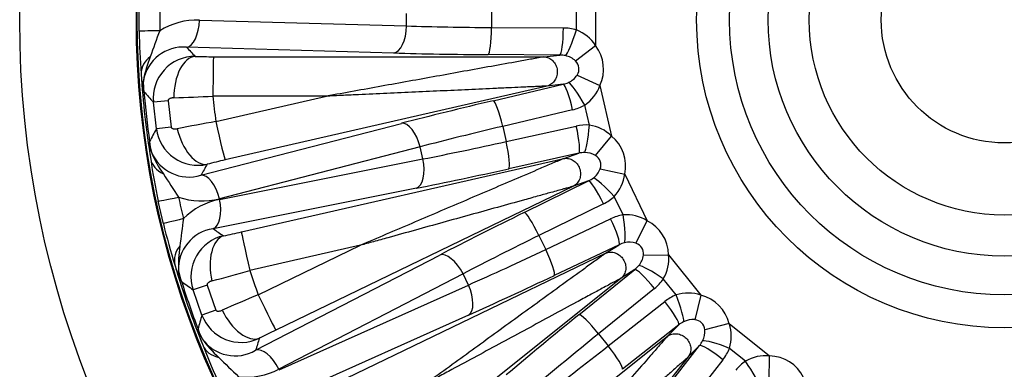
# Model space of a CAD drawing. Header units: millimetres. Extents: x 0 to 1980, y 0 to 1400.
# Tile 13 of 21: x 1179 to 1401, y 859 to 938. Entities that reach past the tile are written whole.
import ezdxf

# ---------------------------------------------------------------- set-up
doc = ezdxf.new("R2010")
doc.units = ezdxf.units.MM
doc.header["$LTSCALE"] = 6.666667
doc.layers.add('CAP400B', color=7, linetype='Continuous')
doc.layers.add('Default', color=7, linetype='Continuous')

# ---------------------------------------------------------------- blocks, each defined once
blk = doc.blocks.new('SE2')
at = {"layer": 'CAP400B', "color": 7, "linetype": 'Continuous'}
for p, q in [((1308.86, 943.77), (1308.86, 932.1)), ((1205.87, 935.33), (1205.87, 940.54)), ((1304.55, 935.62), (1304.55, 940.26)), ((1219.47, 937.86), (1266.22, 936.54)), ((1266.22, 936.54), (1266.22, 939.33)), ((1285.42, 939.69), (1285.42, 936.18)), ((1285.42, 936.18), (1301.63, 936.07)), ((1263.32, 930.43), (1216.57, 931.76)), ((1304.36, 928.64), (1308.86, 932.1)), ((1222.65, 929.6), (1297.23, 929.56)), ((1300.84, 929.96), (1284.63, 930.07)), ((1297.23, 929.56), (1300.84, 929.96)), ((1304.72, 925.46), (1309.87, 923.09)), ((1206.75, 922.14), (1206.83, 924.21)), ((1297.97, 922.98), (1225.27, 906.34)), ((1285.81, 919.68), (1301.58, 923.39)), ((1301.58, 923.39), (1297.97, 922.98)), ((1309.87, 923.09), (1312.47, 911.71)), ((1248.16, 920.7), (1222.54, 920.72)), ((1223.19, 914.98), (1248.16, 920.7)), ((1212.42, 919.68), (1209.09, 919.35)), ((1209.77, 913.32), (1209.09, 919.35)), ((1212.42, 919.68), (1213.08, 913.74)), ((1307.49, 914.18), (1306.45, 918.7)), ((1303.71, 917.62), (1287.93, 913.9)), ((1213.08, 913.74), (1209.77, 913.32)), ((1219.82, 902.89), (1265.11, 914.58)), ((1287.93, 913.9), (1288.72, 910.47)), ((1288.72, 910.47), (1304.54, 913.97)), ((1308.86, 907.34), (1312.47, 911.71)), ((1269.29, 909.28), (1224.01, 897.58)), ((1269.92, 906.55), (1269.29, 909.28)), ((1305.13, 907.84), (1289.3, 904.35)), ((1301.7, 906.64), (1305.13, 907.84)), ((1224.04, 897.44), (1269.92, 906.55)), ((1228.98, 890.1), (1301.7, 906.64)), ((1309.92, 904.32), (1315.47, 903.15)), ((1315.47, 903.15), (1320.53, 892.64)), ((1303.88, 900.4), (1236.71, 868)), ((1292.76, 894.47), (1307.31, 901.6)), ((1307.31, 901.6), (1303.88, 900.4)), ((1268.44, 899.96), (1222.57, 890.84)), ((1315.12, 893.94), (1313.11, 898.12)), ((1211.35, 891.95), (1210.19, 897.02)), ((1310.67, 896.44), (1296.12, 889.31)), ((1297.65, 886.14), (1312.29, 893.08)), ((1317.98, 887.57), (1320.53, 892.64)), ((1296.12, 889.31), (1297.65, 886.14)), ((1255.83, 887.09), (1230.85, 881.41)), ((1232.76, 875.96), (1255.83, 887.09)), ((1314.23, 887.23), (1299.58, 880.3)), ((1311.16, 885.3), (1314.23, 887.23)), ((1232.16, 863.42), (1273.71, 884.9)), ((1243.94, 852.99), (1311.16, 885.3)), ((1319.68, 884.86), (1325.35, 884.96)), ((1325.35, 884.96), (1332.63, 875.84)), ((1215.14, 879.28), (1214.76, 881.32)), ((1278.98, 880.66), (1237.43, 859.18)), ((1280.19, 878.14), (1278.98, 880.66)), ((1305.15, 871.44), (1317.75, 881.63)), ((1317.75, 881.63), (1314.68, 879.7)), ((1221.21, 878.14), (1218.04, 877.08)), ((1221.21, 878.14), (1223.18, 872.5)), ((1237.49, 859.04), (1280.19, 878.14)), ((1314.68, 879.7), (1256.4, 833.16)), ((1327.07, 875.9), (1324.18, 879.53)), ((1220.04, 871.35), (1218.04, 877.08)), ((1322.17, 877.35), (1309.57, 867.16)), ((1332.63, 875.84), (1331.27, 870.33)), ((1311.77, 864.41), (1324.5, 874.43)), ((1223.18, 872.5), (1220.04, 871.35)), ((1280.22, 871.38), (1237.53, 852.29)), ((1327.69, 869.17), (1314.95, 859.15)), ((1325.12, 866.6), (1327.69, 869.17)), ((1339.04, 869.43), (1333.53, 868.07)), ((1339.04, 869.43), (1348.16, 862.15)), ((1309.57, 867.16), (1311.77, 864.41)), ((1266.78, 820.14), (1325.12, 866.6)), ((1322.35, 851.75), (1332.37, 864.49)), ((1332.37, 864.49), (1329.8, 861.92)), ((1342.73, 860.97), (1339.1, 863.87)), ((1329.8, 861.92), (1283.34, 803.58)), ((1337.63, 861.3), (1327.62, 848.56)), ((1348.07, 856.48), (1348.16, 862.15))]:
    blk.add_line(p, q, dxfattribs=at)
for radius in [222.22, 195.89, 195.7, 69.44, 62.02, 53.29, 44.02, 27.78]:
    blk.add_circle((1401.14, 937.94), radius, dxfattribs=at)
for centre, radius, start, end in [((1394.28, 937.94), 183.77, 179.2248, 180.7752), ((1218.96, 921.98), 15.88, 88.1618, 122.0333), ((1301.37, 927.31), 8.9, 32.6062, 69.0287), ((1345.94, 937.07), 140.08, 180.7108, 184.6467), ((1533.95, 812.75), 345.91, 159.224, 160.2614), ((1215.87, 922.6), 9.18, 85.6613, 169.9068), ((1211.23, 925.58), 4.91, 125.6671, 178.4154), ((1232.51, 919.78), 26.05, 157.9151, 170.2002), ((1218.49, 920.23), 9.44, 89.9402, 185.3034), ((1222.6, 1058.74), 129.14, 268.1802, 270.0203), ((1301.11, 925.21), 4.73, 46.5957, 77.9061), ((1401.14, 937.94), 195.2, 183.5877, 189.2694), ((1238.11, 927.73), 31.86, 183.6197, 190.1114), ((1300.79, 928.09), 4.73, 294.9511, 326.2614), ((1218.16, 923.52), 11.34, 176.4886, 188.828), ((1301.5, 926.1), 8.9, 303.8285, 340.251), ((1212.18, 924.84), 6.07, 206.4835, 210.3666), ((1401.14, 937.94), 194.86, 184.7565, 188.1006), ((1523.82, 1199.37), 421.27, 221.2196, 221.6594), ((1197.28, 1411.83), 491.76, 271.9135, 272.9441), ((1401.14, 937.94), 179.43, 185.5067, 187.3502), ((1309.46, 421.99), 500.48, 99.9266, 100.9392), ((1306.23, 905.37), 8.9, 45.4633, 81.8858), ((1579.26, 710.17), 421.66, 151.1979, 151.6374), ((1219.13, 914.56), 9.44, 187.5508, 282.9199), ((1214, 908.65), 6.06, 162.4887, 166.3755), ((1237.29, 911.33), 29.21, 182.451, 189.5322), ((1219.53, 911.27), 11.34, 184.0282, 196.3695), ((1217.09, 911.63), 9.15, 202.8064, 287.3398), ((1231.5, 917.46), 24.7, 202.3209, 215.2847), ((1306.45, 903.27), 4.73, 59.4529, 90.7632), ((1346.64, 926.41), 139.58, 188.2034, 192.1534), ((1253.96, 780.42), 129.15, 102.8369, 104.6769), ((1502.73, 1089.51), 345.86, 212.5957, 213.6332), ((1305.5, 906), 4.73, 307.8082, 339.1185), ((1306.63, 904.22), 8.9, 316.6856, 353.1081), ((1219.98, 912.96), 15.89, 250.835, 284.6842), ((1394.46, 936.41), 183.77, 192.082, 193.6323), ((1227.08, 881.85), 15.88, 101.0189, 134.8904), ((1315.86, 885.07), 8.9, 58.3205, 94.743), ((1347.52, 924.81), 140.08, 193.5679, 197.5038), ((1558.48, 845.44), 345.91, 172.0811, 173.1185), ((1223.93, 881.76), 9.18, 98.5184, 182.764), ((1227.01, 880.03), 9.44, 102.7974, 198.1605), ((1200.2, 1015.99), 129.14, 281.0373, 282.8774), ((1218.74, 883.64), 4.91, 138.5243, 191.2725), ((1240.78, 882.71), 26.05, 170.7722, 183.0574), ((1316.54, 883.07), 4.73, 72.31, 103.6204), ((1315, 885.52), 4.73, 320.6653, 351.9757), ((1316.51, 884.04), 8.9, 329.5428, 5.9652), ((1401.14, 937.94), 195.2, 196.4449, 202.1265), ((1244.47, 891.71), 31.86, 196.4769, 202.9685), ((1225.95, 883.16), 11.34, 189.3457, 201.6852), ((1096.94, 1354.58), 491.76, 284.7707, 285.8012), ((1401.14, 937.94), 179.43, 198.3638, 200.2074), ((1219.83, 883.13), 6.07, 219.3406, 223.2237), ((1401.14, 937.94), 194.86, 197.6136, 200.9578), ((1462.57, 1220.11), 421.27, 234.0767, 234.5166), ((1426.57, 414.53), 500.48, 112.7837, 113.7963), ((1329.76, 867.42), 8.9, 71.1776, 107.6001), ((1625.48, 755.52), 421.66, 164.0551, 164.4945), ((1228.9, 874.64), 9.44, 200.4079, 295.777), ((1330.87, 865.62), 4.73, 85.1672, 116.4775), ((1330.62, 866.56), 8.9, 342.3999, 18.8224), ((1225.21, 867.75), 6.06, 175.3466, 179.2319), ((1247.32, 875.54), 29.21, 195.3081, 202.3894), ((1230.02, 871.53), 11.34, 196.8858, 209.2262), ((1292.7, 751.62), 129.15, 115.6941, 117.5341), ((1328.82, 867.67), 4.73, 333.5225, 4.8328), ((1227.56, 871.33), 9.15, 215.6635, 300.1969), ((1240.31, 880.22), 24.7, 215.178, 228.1419), ((1350.57, 914.57), 139.58, 201.0606, 205.0106), ((1466.45, 1108.32), 345.86, 225.4528, 226.4904), ((1347.24, 853.3), 8.9, 84.0348, 120.4572), ((1230.08, 873.27), 15.89, 263.6921, 297.5414)]:
    blk.add_arc(centre, radius, start, end, dxfattribs=at)
for centre, major_axis, ratio, start_param, end_param in [((1216.57, 937.86), (-0.17, -6.11), 0.474786, 0.059501, 1.584224), ((1263.32, 936.54), (-0.17, -6.11), 0.474786, 0.059501, 1.584224), ((1292.61, 939.38), (-55.56, 0), 0.058173, 1.075909, 1.441126), ((1284.63, 936.18), (-0.04, -6.11), 0.129304, 0.052804, 1.57168), ((1300.84, 936.07), (-0.04, -6.11), 0.129304, 0.052804, 1.57168), ((1301.41, 926.61), (9.66, 1.84), 0.960154, 1.064422, 1.367483), ((1303.76, 935.62), (-1.81, -5.84), 0.123595, 0.177794, 1.609109), ((1214.76, 935.45), (-8.89, -0.12), 0.007301, -1.075958, -0.026181), ((1401.14, 1487.18), (0, -647.96), 0.553121, -0.541001, -0.534714), ((1300.28, 926.57), (-10.36, -1.17), 0.905694, 2.640741, 3.642445), ((1218.5, 920.79), (0.3, 8.88), 0.539254, 0.062186, 1.639627), ((1222.65, 920.73), (0.01, 8.89), 0.012326, 0.052364, 1.571993), ((1292.61, 933.28), (-61.67, 0), 0.052408, 1.075909, 1.441126), ((1300.62, 926.61), (4.26, 0.6), 0.775392, 1.108437, 1.411499), ((1300.28, 926.57), (-4.86, -0.55), 0.681237, 2.640741, 3.642445), ((1300.62, 926.61), (4.28, 0.36), 0.775392, 4.871686, 5.174748), ((1302.94, 917.44), (-1.4, 5.95), 0.129304, 4.711505, 6.230382), ((1305.68, 918.53), (-3.06, 5.29), 0.123595, 4.674077, 6.105391), ((1294.29, 918.33), (-60.12, -13.72), 0.052408, -1.441126, -1.075909), ((1287.16, 913.73), (-1.4, 5.95), 0.129304, 4.711505, 6.230382), ((1301.39, 926.79), (9.83, 0.35), 0.960154, 4.915702, 5.218764), ((1219.27, 914.01), (-2.27, 8.59), 0.539254, 1.501966, 3.079406), ((1223.29, 914.99), (-1.98, 8.67), 0.012326, 1.569604, 3.089233), ((1266.46, 908.63), (-1.53, 5.92), 0.474786, 4.698961, 6.223684), ((1295.65, 912.38), (-54.16, -12.36), 0.058173, -1.441126, -1.075909), ((1306.43, 904.7), (9.01, 3.95), 0.960154, 1.064422, 1.367483), ((1303.77, 913.79), (1.32, -5.97), 0.129304, 0.052804, 1.57168), ((1306.72, 914), (-0.47, -6.09), 0.123595, 0.177794, 1.609109), ((1305.34, 904.41), (-9.84, -3.44), 0.905694, 2.640741, 3.642445), ((1216.9, 911.35), (-8.62, 2.19), 0.995537, 0.393262, 0.628077), ((1295.01, 915.19), (-54.16, -12.36), 0.058173, 1.075909, 1.441126), ((1287.95, 910.3), (1.32, -5.97), 0.129304, 0.052804, 1.57168), ((1305.66, 904.53), (4.02, 1.53), 0.775392, 1.108437, 1.411499), ((1305.34, 904.41), (-4.62, -1.62), 0.681237, 2.640741, 3.642445), ((1217.26, 907.92), (-8.8, -1.24), 0.63911, 0.034042, 0.747187), ((1523.36, 402.47), (-144.18, 631.71), 0.553122, 0.534717, 0.541004), ((1267.09, 905.9), (1.19, -5.99), 0.474786, 0.059501, 1.584224), ((1221.18, 896.94), (-1.53, 5.92), 0.474786, 4.698961, 6.223684), ((1296.37, 909.24), (-60.12, -13.72), 0.052408, 1.075909, 1.441126), ((1305.66, 904.53), (4.09, 1.31), 0.775392, 4.871686, 5.174748), ((1312.4, 897.77), (-4.16, 4.47), 0.123595, 4.674077, 6.105391), ((1309.96, 896.1), (-2.69, 5.49), 0.129304, 4.711505, 6.230382), ((1218.88, 898.89), (-8.69, -1.86), 0.007301, 0.026181, 1.075958), ((1306.37, 904.87), (9.5, 2.53), 0.960154, 4.915702, 5.218764), ((1221.21, 896.79), (1.19, -5.99), 0.474786, 0.059501, 1.584224), ((1301.34, 895.04), (-55.56, -26.76), 0.052408, -1.441126, -1.075909), ((1295.41, 888.97), (-2.69, 5.49), 0.129304, 4.711505, 6.230382), ((1316.2, 884.46), (7.9, 5.85), 0.960154, 1.064422, 1.367483), ((1314.41, 893.59), (0.9, -6.04), 0.123595, 0.177794, 1.609109), ((1219.98, 894.04), (-8.64, -2.1), 0.007301, -1.075958, -0.026181), ((1311.58, 892.73), (2.61, -5.52), 0.129304, 0.052804, 1.57168), ((1315.2, 883.93), (-8.83, -5.55), 0.905694, 2.640741, 3.642445), ((1226.9, 880.58), (-1.69, 8.73), 0.539254, 0.062186, 1.639627), ((1278.92, 1473.41), (144.18, -631.71), 0.553121, -0.541001, -0.534714), ((1230.95, 881.44), (-1.97, 8.67), 0.012326, 0.052364, 1.571993), ((1303.98, 889.54), (-50.05, -24.1), 0.058173, -1.441126, -1.075909), ((1315.49, 884.12), (3.57, 2.39), 0.775392, 1.108437, 1.411499), ((1315.2, 883.93), (-4.14, -2.6), 0.681237, 2.640741, 3.642445), ((1276.36, 879.4), (-2.81, 5.43), 0.474786, 4.698961, 6.223684), ((1302.73, 892.15), (-50.05, -24.1), 0.058173, 1.075909, 1.441126), ((1296.93, 885.8), (2.61, -5.52), 0.129304, 0.052804, 1.57168), ((1315.49, 884.12), (3.7, 2.19), 0.775392, 4.871686, 5.174748), ((1323.56, 879.03), (-5.05, 3.43), 0.123595, 4.674077, 6.105391), ((1305.38, 886.65), (-55.56, -26.76), 0.052408, 1.075909, 1.441126), ((1321.56, 876.86), (-3.84, 4.75), 0.129304, 4.711505, 6.230382), ((1277.58, 876.88), (2.49, -5.58), 0.474786, 0.059501, 1.584224), ((1316.11, 884.61), (8.7, 4.58), 0.960154, 4.915702, 5.218764), ((1232.86, 876), (-3.86, 8.01), 0.012326, 1.569604, 3.089233), ((1330.23, 866.9), (6.4, 7.46), 0.960154, 1.064422, 1.367483), ((1326.45, 875.41), (-2.22, 5.69), 0.123595, 3.319387, 4.750701), ((1329.37, 866.16), (-7.37, -7.37), 0.905694, 2.640741, 3.642445), ((1323.89, 873.94), (-3.78, 4.8), 0.129304, 3.194396, 4.713273), ((1229.15, 874.14), (-4.12, 7.87), 0.539254, 1.501966, 3.079406), ((1313.38, 873.91), (-48.21, -38.45), 0.052408, -1.441126, -1.075909), ((1308.95, 866.67), (-3.84, 4.75), 0.129304, 4.711505, 6.230382), ((1329.61, 866.41), (2.95, 3.12), 0.775392, 1.108437, 1.411499), ((1329.37, 866.16), (-3.46, -3.46), 0.681237, 2.640741, 3.642445), ((1227.44, 871.02), (-8.89, 0.21), 0.995537, 0.393262, 0.628077), ((1317.19, 869.14), (-43.44, -34.64), 0.058173, -1.441126, -1.075909), ((1639.45, 443.09), (-281.14, 583.78), 0.553122, 0.534717, 0.541004), ((1329.61, 866.41), (3.12, 2.95), 0.775392, 4.871686, 5.174748), ((1337.14, 860.68), (4.8, -3.78), 0.129304, 1.569913, 3.088789), ((1338.61, 863.25), (5.69, -2.22), 0.123595, 1.532484, 2.963798), ((1228.55, 867.76), (-8.31, -3.17), 0.63911, 0.034042, 0.747187), ((1234.81, 857.92), (-2.81, 5.43), 0.474786, 4.698961, 6.223684), ((1315.38, 871.4), (-43.44, -34.64), 0.058173, 1.075909, 1.441126), ((1311.15, 863.92), (-3.78, 4.8), 0.129304, 3.194396, 4.713273), ((1330.11, 867.03), (7.46, 6.4), 0.960154, 4.915702, 5.218764), ((1347.82, 852.9), (4.58, 8.7), 0.960154, 1.064422, 1.367483), ((1342.24, 860.35), (3.43, -5.05), 0.123595, 0.177794, 1.609109), ((1347.14, 851.99), (-5.55, -8.83), 0.905694, 2.640741, 3.642445)]:
    blk.add_ellipse(centre, major_axis=major_axis, ratio=ratio, start_param=start_param, end_param=end_param, dxfattribs=at)
for points, knots in [([(1297.23, 929.56), (1297.12, 929.54), (1296.91, 929.5), (1296.48, 929.42), (1296.25, 929.38), (1295.53, 929.25), (1295.04, 929.16), (1293.56, 928.9), (1292.54, 928.71), (1289.48, 928.16), (1287.43, 927.79), (1281.26, 926.68), (1277.13, 925.93), (1268.86, 924.44), (1264.72, 923.69), (1258.51, 922.57), (1256.44, 922.2), (1252.3, 921.45), (1250.25, 921.08), (1248.16, 920.7)], [0, 0, 0, 0, 0.015625, 0.015625, 0.03125, 0.03125, 0.0625, 0.0625, 0.125, 0.125, 0.25, 0.25, 0.5, 0.5, 0.75, 0.75, 0.875, 0.875, 1, 1, 1, 1]), ([(1297.23, 929.56), (1297.59, 929.55), (1297.96, 929.47), (1298.64, 929.17), (1298.96, 928.95), (1299.5, 928.4), (1299.73, 928.08), (1300.07, 927.36), (1300.19, 926.97), (1300.28, 926.17), (1300.25, 925.76), (1300.08, 924.98), (1299.93, 924.61), (1299.52, 923.96), (1299.26, 923.68), (1298.66, 923.23), (1298.32, 923.07), (1297.97, 922.98)], [0, 0, 0, 0, 0.125, 0.125, 0.25, 0.25, 0.375, 0.375, 0.5, 0.5, 0.625, 0.625, 0.75, 0.75, 0.875, 0.875, 1, 1, 1, 1]), ([(1297.97, 922.98), (1297.93, 922.98), (1297.85, 922.98), (1297.63, 922.97), (1297.36, 922.95), (1296.96, 922.94), (1296.4, 922.91), (1295.51, 922.87), (1294.27, 922.81), (1292.36, 922.72), (1289.74, 922.6), (1285.57, 922.41), (1280.19, 922.16), (1273.82, 921.87), (1267.42, 921.58), (1261, 921.29), (1255.59, 921.04), (1251.31, 920.84), (1249.17, 920.75), (1248.16, 920.7)], [0, 0, 0, 0, 0.006889, 0.014378, 0.022634, 0.031784, 0.046449, 0.063353, 0.091936, 0.125891, 0.18241, 0.250924, 0.375516, 0.500325, 0.625234, 0.750099, 0.875013, 0.941216, 1, 1, 1, 1]), ([(1213.7, 920.34), (1213.65, 920.34), (1213.55, 920.34), (1213.41, 920.32), (1213.27, 920.29), (1213.13, 920.26), (1212.98, 920.22), (1212.82, 920.15), (1212.66, 920.06), (1212.55, 919.97), (1212.47, 919.89), (1212.43, 919.81), (1212.41, 919.74), (1212.42, 919.7), (1212.42, 919.68)], [0, 0, 0, 0, 0.096161, 0.19059, 0.283495, 0.375096, 0.465624, 0.600357, 0.719283, 0.810823, 0.886565, 0.928365, 0.965326, 1, 1, 1, 1]), ([(1213.08, 913.74), (1213.09, 913.73), (1213.09, 913.7), (1213.11, 913.65), (1213.14, 913.61), (1213.19, 913.55), (1213.28, 913.48), (1213.41, 913.42), (1213.58, 913.37), (1213.82, 913.33), (1214.13, 913.32), (1214.37, 913.36), (1214.49, 913.38)], [0, 0, 0, 0, 0.026026, 0.052937, 0.081929, 0.113969, 0.189869, 0.281617, 0.400545, 0.535246, 0.763231, 1, 1, 1, 1]), ([(1301.7, 906.64), (1302.06, 906.72), (1302.43, 906.72), (1303.16, 906.58), (1303.52, 906.43), (1304.17, 906.03), (1304.47, 905.76), (1304.96, 905.13), (1305.16, 904.78), (1305.42, 904.02), (1305.49, 903.62), (1305.5, 902.82), (1305.43, 902.43), (1305.18, 901.7), (1304.99, 901.37), (1304.5, 900.8), (1304.21, 900.57), (1303.88, 900.4)], [0, 0, 0, 0, 0.125, 0.125, 0.25, 0.25, 0.375, 0.375, 0.5, 0.5, 0.625, 0.625, 0.75, 0.75, 0.875, 0.875, 1, 1, 1, 1]), ([(1301.7, 906.64), (1301.59, 906.6), (1301.4, 906.52), (1301, 906.35), (1300.78, 906.25), (1300.11, 905.97), (1299.65, 905.77), (1298.27, 905.18), (1297.32, 904.78), (1294.46, 903.56), (1292.54, 902.74), (1286.78, 900.29), (1282.91, 898.64), (1275.18, 895.34), (1271.31, 893.69), (1265.51, 891.22), (1263.57, 890.39), (1259.7, 888.74), (1257.78, 887.92), (1255.83, 887.09)], [0, 0, 0, 0, 0.015625, 0.015625, 0.03125, 0.03125, 0.0625, 0.0625, 0.125, 0.125, 0.25, 0.25, 0.5, 0.5, 0.75, 0.75, 0.875, 0.875, 1, 1, 1, 1]), ([(1303.88, 900.4), (1303.85, 900.39), (1303.76, 900.37), (1303.56, 900.31), (1303.3, 900.24), (1302.91, 900.13), (1302.37, 899.98), (1301.51, 899.74), (1300.32, 899.41), (1298.47, 898.9), (1295.95, 898.2), (1291.92, 897.08), (1286.73, 895.65), (1280.58, 893.94), (1274.41, 892.23), (1268.22, 890.52), (1263, 889.07), (1258.87, 887.93), (1256.8, 887.36), (1255.83, 887.09)], [0, 0, 0, 0, 0.006889, 0.014378, 0.022634, 0.031784, 0.046449, 0.063353, 0.091936, 0.125891, 0.18241, 0.250924, 0.375516, 0.500325, 0.625234, 0.750099, 0.875013, 0.941216, 1, 1, 1, 1]), ([(1311.16, 885.3), (1311.06, 885.23), (1310.89, 885.11), (1310.54, 884.85), (1310.35, 884.72), (1309.76, 884.29), (1309.36, 884), (1308.13, 883.11), (1307.3, 882.51), (1304.78, 880.68), (1303.09, 879.46), (1298.02, 875.78), (1294.62, 873.32), (1287.82, 868.38), (1284.41, 865.91), (1279.3, 862.21), (1277.6, 860.97), (1274.2, 858.5), (1272.51, 857.28), (1270.79, 856.03)], [0, 0, 0, 0, 0.015625, 0.015625, 0.03125, 0.03125, 0.0625, 0.0625, 0.125, 0.125, 0.25, 0.25, 0.5, 0.5, 0.75, 0.75, 0.875, 0.875, 1, 1, 1, 1]), ([(1311.16, 885.3), (1311.49, 885.45), (1311.85, 885.54), (1312.6, 885.56), (1312.98, 885.5), (1313.71, 885.25), (1314.05, 885.05), (1314.67, 884.55), (1314.94, 884.25), (1315.37, 883.57), (1315.53, 883.19), (1315.71, 882.42), (1315.73, 882.02), (1315.65, 881.25), (1315.53, 880.89), (1315.19, 880.23), (1314.96, 879.93), (1314.68, 879.7)], [0, 0, 0, 0, 0.125, 0.125, 0.25, 0.25, 0.375, 0.375, 0.5, 0.5, 0.625, 0.625, 0.75, 0.75, 0.875, 0.875, 1, 1, 1, 1]), ([(1222.32, 879.08), (1222.27, 879.06), (1222.17, 879.04), (1222.04, 878.99), (1221.9, 878.93), (1221.78, 878.87), (1221.64, 878.79), (1221.5, 878.69), (1221.37, 878.57), (1221.27, 878.46), (1221.22, 878.36), (1221.2, 878.27), (1221.19, 878.2), (1221.21, 878.16), (1221.21, 878.14)], [0, 0, 0, 0, 0.096161, 0.19059, 0.283495, 0.375096, 0.465624, 0.600357, 0.719283, 0.810823, 0.886565, 0.928365, 0.965326, 1, 1, 1, 1]), ([(1314.68, 879.7), (1314.64, 879.68), (1314.57, 879.64), (1314.38, 879.54), (1314.14, 879.41), (1313.78, 879.22), (1313.29, 878.95), (1312.51, 878.53), (1311.42, 877.94), (1309.74, 877.03), (1307.43, 875.79), (1303.75, 873.81), (1299.01, 871.25), (1293.39, 868.22), (1287.76, 865.18), (1282.11, 862.13), (1277.34, 859.56), (1273.56, 857.53), (1271.68, 856.51), (1270.79, 856.03)], [0, 0, 0, 0, 0.006889, 0.014378, 0.022634, 0.031784, 0.046449, 0.063353, 0.091936, 0.125891, 0.18241, 0.250924, 0.375516, 0.500325, 0.625234, 0.750099, 0.875013, 0.941216, 1, 1, 1, 1]), ([(1223.18, 872.5), (1223.19, 872.49), (1223.2, 872.46), (1223.23, 872.42), (1223.27, 872.38), (1223.33, 872.34), (1223.43, 872.29), (1223.58, 872.26), (1223.75, 872.25), (1223.99, 872.27), (1224.29, 872.33), (1224.52, 872.42), (1224.63, 872.46)], [0, 0, 0, 0, 0.026026, 0.052937, 0.081929, 0.113969, 0.189869, 0.281617, 0.400545, 0.535246, 0.763231, 1, 1, 1, 1]), ([(1325.12, 866.6), (1325.41, 866.82), (1325.75, 866.98), (1326.47, 867.17), (1326.86, 867.2), (1327.62, 867.11), (1328.01, 867), (1328.72, 866.65), (1329.05, 866.41), (1329.62, 865.85), (1329.86, 865.52), (1330.21, 864.8), (1330.32, 864.42), (1330.4, 863.65), (1330.38, 863.27), (1330.19, 862.55), (1330.02, 862.21), (1329.8, 861.92)], [0, 0, 0, 0, 0.125, 0.125, 0.25, 0.25, 0.375, 0.375, 0.5, 0.5, 0.625, 0.625, 0.75, 0.75, 0.875, 0.875, 1, 1, 1, 1]), ([(1325.12, 866.6), (1325.05, 866.51), (1324.91, 866.35), (1324.62, 866.02), (1324.47, 865.85), (1323.99, 865.3), (1323.66, 864.93), (1322.66, 863.79), (1321.99, 863.02), (1319.94, 860.68), (1318.56, 859.11), (1314.44, 854.39), (1311.67, 851.23), (1306.13, 844.91), (1303.36, 841.74), (1299.21, 836.99), (1297.82, 835.41), (1295.05, 832.25), (1293.68, 830.67), (1292.28, 829.08)], [0, 0, 0, 0, 0.015625, 0.015625, 0.03125, 0.03125, 0.0625, 0.0625, 0.125, 0.125, 0.25, 0.25, 0.5, 0.5, 0.75, 0.75, 0.875, 0.875, 1, 1, 1, 1]), ([(1329.8, 861.92), (1329.77, 861.89), (1329.71, 861.84), (1329.55, 861.7), (1329.34, 861.52), (1329.04, 861.25), (1328.62, 860.88), (1327.95, 860.3), (1327.02, 859.48), (1325.58, 858.22), (1323.61, 856.49), (1320.46, 853.74), (1316.41, 850.19), (1311.61, 845.99), (1306.79, 841.77), (1301.96, 837.55), (1297.88, 833.98), (1294.65, 831.15), (1293.04, 829.74), (1292.28, 829.08)], [0, 0, 0, 0, 0.006889, 0.014378, 0.022634, 0.031784, 0.046449, 0.063353, 0.091936, 0.125891, 0.18241, 0.250924, 0.375516, 0.500325, 0.625234, 0.750099, 0.875013, 0.941216, 1, 1, 1, 1])]:
    blk.add_open_spline(points, degree=3, knots=knots, dxfattribs=at)

msp = doc.modelspace()

# ---------------------------------------------------------------- block references
at = {"layer": 'Default'}
msp.add_blockref('SE2', (0, 0), dxfattribs=at)

doc.saveas('drawing.dxf')
